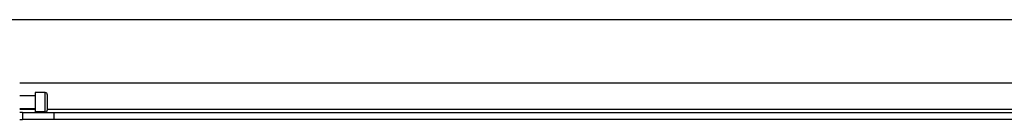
# Model space of a CAD drawing. Header units: inches. Extents: x 19 to 626, y 56 to 294.
# Tile 141 of 256: x 109.316 to 119.002, y 161.07 to 162.053. Entities that reach past the tile are written whole.
import ezdxf

# ---------------------------------------------------------------- set-up
doc = ezdxf.new("R2010")
doc.units = ezdxf.units.IN
doc.header["$MEASUREMENT"] = 0
doc.layers.add('Visible Edges(ANSI)', color=7, linetype='Continuous', lineweight=25)
doc.layers.add('Visible Tangent Edges(ANSI)', color=7, linetype='Continuous', lineweight=25)

msp = doc.modelspace()

# ---------------------------------------------------------------- linework, layer by layer
at = {"layer": 'Visible Edges(ANSI)'}
for p, q in [((85.6434, 162.0534), (149.5794, 162.0534)), ((125.907, 161.4284), (109.3159, 161.4284)), ((109.4694, 161.3014), (109.3159, 161.3014)), ((109.4694, 161.3339), (109.4694, 161.143)), ((109.5678, 161.3339), (109.4694, 161.3339)), ((109.5875, 161.3142), (109.5875, 161.1626)), ((109.4694, 161.1754), (109.3159, 161.1754)), ((109.3419, 161.1384), (109.3159, 161.1384)), ((109.3419, 161.1384), (109.6539, 161.1384)), ((109.3419, 161.1384), (109.3419, 161.0704)), ((109.5678, 161.143), (109.4694, 161.143)), ((109.6539, 161.1384), (125.5689, 161.1384)), ((109.3159, 161.0704), (109.3419, 161.0704)), ((109.6539, 161.0704), (109.3419, 161.0704)), ((125.5689, 161.0704), (109.6539, 161.0704))]:
    msp.add_line(p, q, dxfattribs=at)
for centre, start, end in [((109.5678, 161.3142), 0, 90), ((109.5678, 161.1626), 270, 0)]:
    msp.add_arc(centre, 0.0197, start, end, dxfattribs=at)
at = {"layer": 'Visible Tangent Edges(ANSI)'}
for p, q in [((109.5678, 161.143), (109.5678, 161.3339)), ((109.3159, 161.1694), (109.4694, 161.1694)), ((109.5875, 161.1694), (125.6354, 161.1694)), ((109.6539, 161.0704), (109.6539, 161.1384))]:
    msp.add_line(p, q, dxfattribs=at)

doc.saveas('drawing.dxf')
